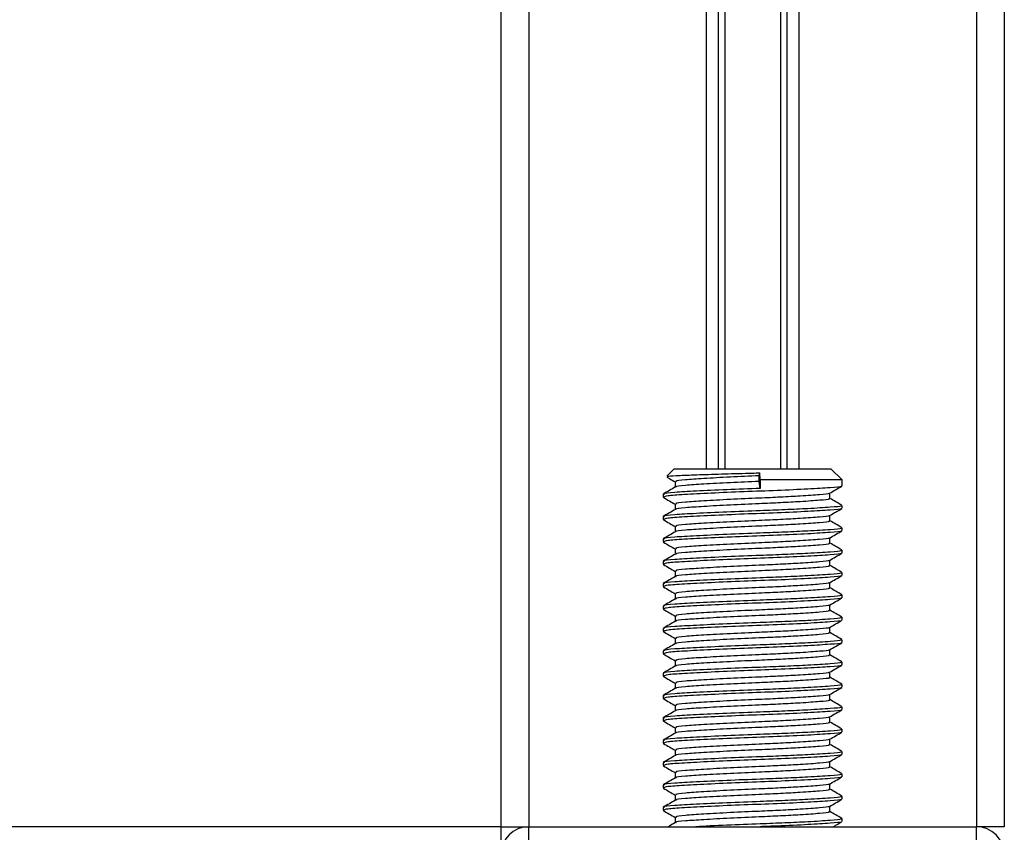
# Model space of a CAD drawing. Header units: millimetres. Extents: x 0 to 420, y 0 to 297.
# Tile 58 of 98: x 205.38 to 209.54, y 201.73 to 205.16. Entities that reach past the tile are written whole.
import ezdxf

# ---------------------------------------------------------------- set-up
doc = ezdxf.new("R2010")
doc.units = ezdxf.units.MM

msp = doc.modelspace()

# ---------------------------------------------------------------- linework, layer by layer
at = {"color": 7, "linetype": 'Continuous', "lineweight": 25}
for p, q in [((207.41202, 231.95711), (207.41202, 201.75502)), ((207.52999, 231.95711), (207.52999, 201.75502)), ((209.41762, 231.95711), (209.41762, 201.75502)), ((209.5356, 231.95711), (209.5356, 201.75502)), ((208.27797, 227.33714), (208.27797, 203.26513)), ((208.32912, 227.33714), (208.32912, 203.26513)), ((208.35621, 227.33714), (208.35621, 203.26513)), ((208.5914, 227.33714), (208.5914, 203.26513)), ((208.61849, 227.33714), (208.61849, 203.26513)), ((208.66965, 227.33714), (208.66965, 203.26513)), ((208.14347, 203.26513), (208.11284, 203.23449)), ((208.14347, 203.26513), (208.80414, 203.26513)), ((208.50211, 203.23563), (208.50395, 203.24785)), ((208.50654, 203.21794), (208.50395, 203.24785)), ((208.85133, 203.21794), (208.80414, 203.26513)), ((208.14737, 203.21065), (208.14737, 203.18773)), ((208.50211, 203.21204), (208.50211, 203.23563)), ((208.50654, 203.18254), (208.50211, 203.21204)), ((208.50654, 203.21794), (208.50654, 203.18254)), ((208.85133, 203.21794), (208.50654, 203.21794)), ((208.85133, 203.19299), (208.85133, 203.21794)), ((208.09628, 203.15762), (208.09628, 203.14578)), ((208.80025, 203.13986), (208.80025, 203.16287)), ((208.09682, 203.14495), (208.1, 203.14443)), ((208.14737, 203.11627), (208.14737, 203.09335)), ((208.85133, 203.09861), (208.85133, 203.1104)), ((208.09628, 203.06324), (208.09628, 203.0514)), ((208.09682, 203.05057), (208.1, 203.05005)), ((208.80025, 203.04548), (208.80025, 203.06849)), ((208.14737, 203.02189), (208.14737, 202.99897)), ((208.85133, 203.00423), (208.85133, 203.01602)), ((208.09628, 202.96886), (208.09628, 202.95701)), ((208.09682, 202.95619), (208.1, 202.95567)), ((208.80025, 202.9511), (208.80025, 202.9741)), ((208.14737, 202.9275), (208.14737, 202.90459)), ((208.85133, 202.90984), (208.85133, 202.92164)), ((208.09628, 202.87448), (208.09628, 202.86263)), ((208.80025, 202.85672), (208.80025, 202.87972)), ((208.09682, 202.86181), (208.1, 202.86129)), ((208.14737, 202.83312), (208.14737, 202.8102)), ((208.85133, 202.81546), (208.85133, 202.82726)), ((208.80025, 202.76234), (208.80025, 202.78534)), ((208.09628, 202.7801), (208.09628, 202.76825)), ((208.09682, 202.76743), (208.1, 202.7669)), ((208.14737, 202.73874), (208.14737, 202.71582)), ((208.85133, 202.72108), (208.85133, 202.73288)), ((208.09628, 202.68571), (208.09628, 202.67387)), ((208.09682, 202.67305), (208.1, 202.67252)), ((208.80025, 202.66795), (208.80025, 202.69096)), ((208.14737, 202.64436), (208.14737, 202.62144)), ((208.85133, 202.6267), (208.85133, 202.6385)), ((208.09628, 202.59133), (208.09628, 202.57949)), ((208.09682, 202.57867), (208.1, 202.57814)), ((208.80025, 202.57357), (208.80025, 202.59658)), ((208.14737, 202.54998), (208.14737, 202.52706)), ((208.85133, 202.53232), (208.85133, 202.54412)), ((208.09628, 202.49695), (208.09628, 202.48511)), ((208.80025, 202.47919), (208.80025, 202.5022)), ((208.09682, 202.48428), (208.1, 202.48376)), ((208.14737, 202.4556), (208.14737, 202.43268)), ((208.85133, 202.43794), (208.85133, 202.44973)), ((208.80025, 202.38481), (208.80025, 202.40781)), ((208.09628, 202.40257), (208.09628, 202.39073)), ((208.09682, 202.3899), (208.1, 202.38938)), ((208.14737, 202.36121), (208.14737, 202.3383)), ((208.85133, 202.34355), (208.85133, 202.35535)), ((208.09628, 202.30819), (208.09628, 202.29634)), ((208.09682, 202.29552), (208.1, 202.295)), ((208.80025, 202.29043), (208.80025, 202.31343)), ((208.14737, 202.26683), (208.14737, 202.24392)), ((208.85133, 202.24917), (208.85133, 202.26097)), ((208.09628, 202.21381), (208.09628, 202.20196)), ((208.09682, 202.20114), (208.1, 202.20062)), ((208.80025, 202.19605), (208.80025, 202.21905)), ((208.14737, 202.17245), (208.14737, 202.14953)), ((208.85133, 202.15479), (208.85133, 202.16659)), ((208.09628, 202.11942), (208.09628, 202.10758)), ((208.80025, 202.10166), (208.80025, 202.12467)), ((208.09682, 202.10676), (208.1, 202.10623)), ((208.14737, 202.07807), (208.14737, 202.05515)), ((208.85133, 202.06041), (208.85133, 202.07221)), ((208.09628, 202.02504), (208.09628, 202.0132)), ((208.09682, 202.01238), (208.1, 202.01185)), ((208.80025, 202.00728), (208.80025, 202.03029)), ((208.14737, 201.98369), (208.14737, 201.96077)), ((208.85133, 201.96603), (208.85133, 201.97783)), ((208.09628, 201.93066), (208.09628, 201.91882)), ((208.09682, 201.91799), (208.1, 201.91747)), ((208.80025, 201.9129), (208.80025, 201.93591)), ((208.14737, 201.88931), (208.14737, 201.86639)), ((208.85133, 201.87165), (208.85133, 201.88344)), ((208.09628, 201.83628), (208.09628, 201.82444)), ((208.80025, 201.81852), (208.80025, 201.84153)), ((208.09682, 201.82361), (208.1, 201.82309)), ((208.14737, 201.79492), (208.14737, 201.77201)), ((208.85133, 201.77727), (208.85133, 201.78906)), ((207.41202, 201.75502), (140.63708, 201.75502)), ((207.41202, 201.75502), (207.41202, 201.6512)), ((207.41202, 201.75502), (207.52999, 201.75502)), ((207.52999, 201.66064), (207.52999, 201.75502)), ((207.52999, 201.75502), (209.41762, 201.75502)), ((209.5356, 201.75502), (209.41762, 201.75502)), ((209.41762, 201.66064), (209.41762, 201.75502))]:
    msp.add_line(p, q, dxfattribs=at)
for centre, start, end in [((207.52999, 201.63704), 90, 180), ((209.41762, 201.63704), 0, 90)]:
    msp.add_arc(centre, 0.11798, start, end, dxfattribs=at)
for points, knots in [([(208.11528, 203.23205), (208.11557, 203.23273), (208.11634, 203.23454), (208.16342, 203.23738), (208.24556, 203.24036), (208.35399, 203.24383), (208.4443, 203.24634), (208.49379, 203.2476), (208.50395, 203.24785)], [0, 0, 0, 0, 0.127965, 0.3355013, 0.5431564, 0.74606, 0.9478924, 1, 1, 1, 1]), ([(208.11255, 203.23022), (208.11616, 203.22814), (208.12776, 203.22142), (208.13937, 203.21469), (208.14737, 203.21006)], [0, 0, 0, 0, 0.3105896, 1, 1, 1, 1]), ([(208.50211, 203.21204), (208.46088, 203.21022), (208.37725, 203.20654), (208.26432, 203.2003), (208.1859, 203.1951), (208.14728, 203.19092), (208.15094, 203.18868), (208.15139, 203.1884)], [0, 0, 0, 0, 0.2397753, 0.4862266, 0.7231599, 0.9662013, 1, 1, 1, 1]), ([(208.50211, 203.23563), (208.46086, 203.23382), (208.37719, 203.23013), (208.26457, 203.2239), (208.18501, 203.2187), (208.14571, 203.21408), (208.15143, 203.21139), (208.15294, 203.21068)], [0, 0, 0, 0, 0.2274733, 0.46128, 0.686057, 0.9166289, 1, 1, 1, 1]), ([(208.14849, 203.18838), (208.13994, 203.18343), (208.12285, 203.17353), (208.10576, 203.16363), (208.09721, 203.15869)], [0, 0, 0, 0, 0.4998987, 1, 1, 1, 1]), ([(208.50654, 203.18254), (208.45883, 203.18073), (208.36208, 203.17704), (208.23182, 203.17081), (208.13984, 203.16561), (208.09442, 203.161), (208.10097, 203.15832), (208.10269, 203.15762)], [0, 0, 0, 0, 0.227753, 0.46184, 0.6868963, 0.9177483, 1, 1, 1, 1]), ([(208.84597, 203.19162), (208.84651, 203.19128), (208.85018, 203.18899), (208.80456, 203.18532), (208.71258, 203.17946), (208.58109, 203.17337), (208.4357, 203.16825), (208.29507, 203.16217), (208.18172, 203.15632), (208.10815, 203.15133), (208.10234, 203.14756), (208.09959, 203.14578)], [0, 0, 0, 0, 0.02094603, 0.1431057, 0.26833207, 0.39481226, 0.5164381, 0.64283453, 0.76819743, 0.89026332, 1, 1, 1, 1]), ([(208.79578, 203.16193), (208.79613, 203.16166), (208.79902, 203.15944), (208.75965, 203.15583), (208.68673, 203.15044), (208.5944, 203.14534), (208.49261, 203.14082), (208.37698, 203.13574), (208.26463, 203.12952), (208.185, 203.12432), (208.14572, 203.1197), (208.15143, 203.11701), (208.15294, 203.1163)], [0, 0, 0, 0, 0.0170089, 0.1395429, 0.2651564, 0.3617182, 0.4550083, 0.5789794, 0.7064021, 0.8289037, 0.9545634, 1, 1, 1, 1]), ([(208.79863, 203.16193), (208.80717, 203.16688), (208.82425, 203.17677), (208.84134, 203.18666), (208.84988, 203.19161)], [0, 0, 0, 0, 0.4999098, 1, 1, 1, 1]), ([(208.09773, 203.14442), (208.10628, 203.13947), (208.12283, 203.12989), (208.13937, 203.12031), (208.14737, 203.11568)], [0, 0, 0, 0, 0.5163558, 1, 1, 1, 1]), ([(208.79444, 203.13987), (208.7959, 203.13908), (208.80099, 203.13632), (208.7607, 203.13222), (208.68651, 203.12685), (208.59445, 203.12174), (208.49258, 203.11723), (208.37705, 203.11215), (208.26438, 203.10592), (208.18589, 203.10072), (208.14728, 203.09654), (208.15094, 203.09429), (208.15139, 203.09402)], [0, 0, 0, 0, 0.0490909, 0.1710963, 0.2961678, 0.392313, 0.4852006, 0.6086368, 0.7355098, 0.8574829, 0.9826005, 1, 1, 1, 1]), ([(208.8504, 203.1115), (208.84186, 203.11644), (208.82514, 203.12612), (208.80842, 203.13581), (208.80025, 203.14054)], [0, 0, 0, 0, 0.5112595, 1, 1, 1, 1]), ([(208.14849, 203.094), (208.13994, 203.08905), (208.12285, 203.07915), (208.10576, 203.06925), (208.09721, 203.0643)], [0, 0, 0, 0, 0.4998987, 1, 1, 1, 1]), ([(208.84459, 203.1104), (208.8463, 203.1096), (208.85223, 203.10683), (208.80561, 203.10273), (208.7198, 203.09735), (208.61333, 203.09225), (208.49553, 203.08773), (208.36183, 203.08265), (208.23188, 203.07643), (208.13982, 203.07123), (208.09442, 203.06662), (208.10097, 203.06394), (208.10269, 203.06324)], [0, 0, 0, 0, 0.0482673, 0.1669875, 0.2886879, 0.3822403, 0.4726264, 0.5927373, 0.7161886, 0.8348774, 0.9566226, 1, 1, 1, 1]), ([(208.84597, 203.09724), (208.84651, 203.0969), (208.85018, 203.09461), (208.80456, 203.09094), (208.71258, 203.08508), (208.58109, 203.07899), (208.4357, 203.07387), (208.29507, 203.06779), (208.18172, 203.06193), (208.10815, 203.05695), (208.10234, 203.05318), (208.09959, 203.0514)], [0, 0, 0, 0, 0.020946, 0.1431057, 0.2683321, 0.3948123, 0.5164381, 0.6428345, 0.7681974, 0.8902633, 1, 1, 1, 1]), ([(208.79863, 203.06755), (208.80717, 203.0725), (208.82425, 203.08239), (208.84134, 203.09228), (208.84988, 203.09723)], [0, 0, 0, 0, 0.4999098, 1, 1, 1, 1]), ([(208.09773, 203.05004), (208.10628, 203.04509), (208.12283, 203.03551), (208.13937, 203.02593), (208.14737, 203.02129)], [0, 0, 0, 0, 0.5163558, 1, 1, 1, 1]), ([(208.79444, 203.04549), (208.7959, 203.0447), (208.80099, 203.04194), (208.7607, 203.03784), (208.68651, 203.03247), (208.59445, 203.02736), (208.49258, 203.02285), (208.37705, 203.01776), (208.26438, 203.01154), (208.18589, 203.00634), (208.14728, 203.00216), (208.15094, 202.99991), (208.15139, 202.99964)], [0, 0, 0, 0, 0.0490909, 0.1710963, 0.2961678, 0.392313, 0.4852006, 0.6086368, 0.7355098, 0.8574829, 0.9826005, 1, 1, 1, 1]), ([(208.79578, 203.06755), (208.79613, 203.06728), (208.79902, 203.06506), (208.75965, 203.06145), (208.68673, 203.05606), (208.5944, 203.05095), (208.49261, 203.04644), (208.37698, 203.04136), (208.26463, 203.03514), (208.185, 203.02994), (208.14572, 203.02532), (208.15143, 203.02263), (208.15294, 203.02192)], [0, 0, 0, 0, 0.0170089, 0.1395429, 0.2651564, 0.3617182, 0.4550083, 0.5789794, 0.7064021, 0.8289037, 0.9545634, 1, 1, 1, 1]), ([(208.8504, 203.01711), (208.84186, 203.02206), (208.82514, 203.03174), (208.80842, 203.04143), (208.80025, 203.04616)], [0, 0, 0, 0, 0.5112595, 1, 1, 1, 1]), ([(208.14849, 202.99962), (208.13994, 202.99467), (208.12285, 202.98477), (208.10576, 202.97487), (208.09721, 202.96992)], [0, 0, 0, 0, 0.4998987, 1, 1, 1, 1]), ([(208.84459, 203.01602), (208.8463, 203.01522), (208.85223, 203.01245), (208.80561, 203.00835), (208.7198, 203.00297), (208.61333, 202.99786), (208.49553, 202.99335), (208.36183, 202.98827), (208.23188, 202.98205), (208.13982, 202.97685), (208.09442, 202.97224), (208.10097, 202.96956), (208.10269, 202.96886)], [0, 0, 0, 0, 0.0482673, 0.1669875, 0.2886879, 0.3822403, 0.4726264, 0.5927373, 0.7161886, 0.8348774, 0.9566226, 1, 1, 1, 1]), ([(208.84597, 203.00286), (208.84651, 203.00252), (208.85018, 203.00023), (208.80456, 202.99656), (208.71258, 202.9907), (208.58109, 202.98461), (208.4357, 202.97949), (208.29507, 202.97341), (208.18172, 202.96755), (208.10815, 202.96257), (208.10234, 202.9588), (208.09959, 202.95701)], [0, 0, 0, 0, 0.020946, 0.1431057, 0.2683321, 0.3948123, 0.5164381, 0.6428345, 0.7681974, 0.8902633, 1, 1, 1, 1]), ([(208.79863, 202.97317), (208.80717, 202.97812), (208.82425, 202.98801), (208.84134, 202.9979), (208.84988, 203.00285)], [0, 0, 0, 0, 0.4999098, 1, 1, 1, 1]), ([(208.09773, 202.95565), (208.10628, 202.95071), (208.12283, 202.94113), (208.13937, 202.93155), (208.14737, 202.92691)], [0, 0, 0, 0, 0.5163558, 1, 1, 1, 1]), ([(208.79444, 202.95111), (208.7959, 202.95032), (208.80099, 202.94756), (208.7607, 202.94346), (208.68651, 202.93809), (208.59445, 202.93298), (208.49258, 202.92847), (208.37705, 202.92338), (208.26438, 202.91716), (208.18589, 202.91196), (208.14728, 202.90778), (208.15094, 202.90553), (208.15139, 202.90526)], [0, 0, 0, 0, 0.0490909, 0.1710963, 0.2961678, 0.392313, 0.4852006, 0.6086368, 0.7355098, 0.8574829, 0.9826005, 1, 1, 1, 1]), ([(208.79578, 202.97317), (208.79613, 202.9729), (208.79902, 202.97067), (208.75965, 202.96707), (208.68673, 202.96168), (208.5944, 202.95657), (208.49261, 202.95206), (208.37698, 202.94698), (208.26463, 202.94075), (208.185, 202.93555), (208.14572, 202.93093), (208.15143, 202.92825), (208.15294, 202.92753)], [0, 0, 0, 0, 0.0170089, 0.1395429, 0.2651564, 0.3617182, 0.4550083, 0.5789794, 0.7064021, 0.8289037, 0.9545634, 1, 1, 1, 1]), ([(208.8504, 202.92273), (208.84186, 202.92768), (208.82514, 202.93736), (208.80842, 202.94704), (208.80025, 202.95178)], [0, 0, 0, 0, 0.5112595, 1, 1, 1, 1]), ([(208.14849, 202.90523), (208.13994, 202.90028), (208.12285, 202.89038), (208.10576, 202.88049), (208.09721, 202.87554)], [0, 0, 0, 0, 0.4998987, 1, 1, 1, 1]), ([(208.84459, 202.92164), (208.8463, 202.92084), (208.85223, 202.91807), (208.80561, 202.91396), (208.7198, 202.90859), (208.61333, 202.90348), (208.49553, 202.89897), (208.36183, 202.89389), (208.23188, 202.88767), (208.13982, 202.88247), (208.09442, 202.87786), (208.10097, 202.87518), (208.10269, 202.87448)], [0, 0, 0, 0, 0.0482673, 0.1669875, 0.2886879, 0.3822403, 0.4726264, 0.5927373, 0.7161886, 0.8348774, 0.9566226, 1, 1, 1, 1]), ([(208.84597, 202.90847), (208.84651, 202.90814), (208.85018, 202.90585), (208.80456, 202.90218), (208.71258, 202.89632), (208.58109, 202.89023), (208.4357, 202.88511), (208.29507, 202.87903), (208.18172, 202.87317), (208.10815, 202.86818), (208.10234, 202.86442), (208.09959, 202.86263)], [0, 0, 0, 0, 0.02094603, 0.1431057, 0.26833207, 0.39481226, 0.5164381, 0.64283453, 0.76819743, 0.89026332, 1, 1, 1, 1]), ([(208.79863, 202.87879), (208.80717, 202.88373), (208.82425, 202.89363), (208.84134, 202.90352), (208.84988, 202.90846)], [0, 0, 0, 0, 0.4999098, 1, 1, 1, 1]), ([(208.79578, 202.87879), (208.79613, 202.87852), (208.79902, 202.87629), (208.75965, 202.87269), (208.68673, 202.8673), (208.5944, 202.86219), (208.49261, 202.85768), (208.37698, 202.8526), (208.26463, 202.84637), (208.185, 202.84117), (208.14572, 202.83655), (208.15143, 202.83387), (208.15294, 202.83315)], [0, 0, 0, 0, 0.0170089, 0.1395429, 0.2651564, 0.3617182, 0.4550083, 0.5789794, 0.7064021, 0.8289037, 0.9545634, 1, 1, 1, 1]), ([(208.09773, 202.86127), (208.10628, 202.85633), (208.12283, 202.84675), (208.13937, 202.83717), (208.14737, 202.83253)], [0, 0, 0, 0, 0.5163558, 1, 1, 1, 1]), ([(208.84459, 202.82726), (208.8463, 202.82646), (208.85223, 202.82369), (208.80561, 202.81958), (208.7198, 202.81421), (208.61333, 202.8091), (208.49553, 202.80459), (208.36183, 202.79951), (208.23188, 202.79328), (208.13982, 202.78808), (208.09442, 202.78347), (208.10097, 202.7808), (208.10269, 202.7801)], [0, 0, 0, 0, 0.0482673, 0.1669875, 0.2886879, 0.3822403, 0.4726264, 0.5927373, 0.7161886, 0.8348774, 0.9566226, 1, 1, 1, 1]), ([(208.79444, 202.85673), (208.7959, 202.85594), (208.80099, 202.85318), (208.7607, 202.84908), (208.68651, 202.8437), (208.59445, 202.8386), (208.49258, 202.83408), (208.37705, 202.829), (208.26438, 202.82278), (208.18589, 202.81758), (208.14728, 202.8134), (208.15094, 202.81115), (208.15139, 202.81088)], [0, 0, 0, 0, 0.0490909, 0.1710963, 0.2961678, 0.392313, 0.4852006, 0.6086368, 0.7355098, 0.8574829, 0.9826005, 1, 1, 1, 1]), ([(208.8504, 202.82835), (208.84186, 202.8333), (208.82514, 202.84298), (208.80842, 202.85266), (208.80025, 202.8574)], [0, 0, 0, 0, 0.5112595, 1, 1, 1, 1]), ([(208.14849, 202.81085), (208.13994, 202.8059), (208.12285, 202.796), (208.10576, 202.78611), (208.09721, 202.78116)], [0, 0, 0, 0, 0.4998987, 1, 1, 1, 1]), ([(208.84597, 202.81409), (208.84651, 202.81376), (208.85018, 202.81147), (208.80456, 202.8078), (208.71258, 202.80194), (208.58109, 202.79584), (208.4357, 202.79073), (208.29507, 202.78464), (208.18172, 202.77879), (208.10815, 202.7738), (208.10234, 202.77004), (208.09959, 202.76825)], [0, 0, 0, 0, 0.02094603, 0.1431057, 0.26833207, 0.39481226, 0.5164381, 0.64283453, 0.76819743, 0.89026332, 1, 1, 1, 1]), ([(208.79578, 202.78441), (208.79613, 202.78414), (208.79902, 202.78191), (208.75965, 202.77831), (208.68673, 202.77291), (208.5944, 202.76781), (208.49261, 202.7633), (208.37698, 202.75822), (208.26463, 202.75199), (208.185, 202.74679), (208.14572, 202.74217), (208.15143, 202.73949), (208.15294, 202.73877)], [0, 0, 0, 0, 0.0170089, 0.1395429, 0.2651564, 0.3617182, 0.4550083, 0.5789794, 0.7064021, 0.8289037, 0.9545634, 1, 1, 1, 1]), ([(208.79863, 202.78441), (208.80717, 202.78935), (208.82425, 202.79925), (208.84134, 202.80914), (208.84988, 202.81408)], [0, 0, 0, 0, 0.4999098, 1, 1, 1, 1]), ([(208.09773, 202.76689), (208.10628, 202.76195), (208.12283, 202.75237), (208.13937, 202.74278), (208.14737, 202.73815)], [0, 0, 0, 0, 0.5163558, 1, 1, 1, 1]), ([(208.79444, 202.76235), (208.7959, 202.76156), (208.80099, 202.75879), (208.7607, 202.7547), (208.68651, 202.74932), (208.59445, 202.74421), (208.49258, 202.7397), (208.37705, 202.73462), (208.26438, 202.7284), (208.18589, 202.7232), (208.14728, 202.71902), (208.15094, 202.71677), (208.15139, 202.71649)], [0, 0, 0, 0, 0.0490909, 0.1710963, 0.2961678, 0.392313, 0.4852006, 0.6086368, 0.7355098, 0.8574829, 0.9826005, 1, 1, 1, 1]), ([(208.8504, 202.73397), (208.84186, 202.73892), (208.82514, 202.7486), (208.80842, 202.75828), (208.80025, 202.76301)], [0, 0, 0, 0, 0.5112595, 1, 1, 1, 1]), ([(208.14849, 202.71647), (208.13994, 202.71152), (208.12285, 202.70162), (208.10576, 202.69173), (208.09721, 202.68678)], [0, 0, 0, 0, 0.4998987, 1, 1, 1, 1]), ([(208.84459, 202.73288), (208.8463, 202.73208), (208.85223, 202.72931), (208.80561, 202.7252), (208.7198, 202.71983), (208.61333, 202.71472), (208.49553, 202.71021), (208.36183, 202.70513), (208.23188, 202.6989), (208.13982, 202.6937), (208.09442, 202.68909), (208.10097, 202.68642), (208.10269, 202.68571)], [0, 0, 0, 0, 0.04826734, 0.16698745, 0.28868792, 0.3822403, 0.47262643, 0.59273734, 0.71618864, 0.8348774, 0.95662262, 1, 1, 1, 1]), ([(208.84597, 202.71971), (208.84651, 202.71938), (208.85018, 202.71708), (208.80456, 202.71342), (208.71258, 202.70755), (208.58109, 202.70146), (208.4357, 202.69635), (208.29507, 202.69026), (208.18172, 202.68441), (208.10815, 202.67942), (208.10234, 202.67565), (208.09959, 202.67387)], [0, 0, 0, 0, 0.020946, 0.1431057, 0.2683321, 0.3948123, 0.5164381, 0.6428345, 0.7681974, 0.8902633, 1, 1, 1, 1]), ([(208.79863, 202.69002), (208.80717, 202.69497), (208.82425, 202.70487), (208.84134, 202.71476), (208.84988, 202.7197)], [0, 0, 0, 0, 0.4999098, 1, 1, 1, 1]), ([(208.09773, 202.67251), (208.10628, 202.66756), (208.12283, 202.65799), (208.13937, 202.6484), (208.14737, 202.64377)], [0, 0, 0, 0, 0.5163558, 1, 1, 1, 1]), ([(208.79444, 202.66797), (208.7959, 202.66717), (208.80099, 202.66441), (208.7607, 202.66031), (208.68651, 202.65494), (208.59445, 202.64983), (208.49258, 202.64532), (208.37705, 202.64024), (208.26438, 202.63401), (208.18589, 202.62882), (208.14728, 202.62463), (208.15094, 202.62239), (208.15139, 202.62211)], [0, 0, 0, 0, 0.0490909, 0.1710963, 0.2961678, 0.392313, 0.4852006, 0.6086368, 0.7355098, 0.8574829, 0.9826005, 1, 1, 1, 1]), ([(208.79578, 202.69003), (208.79613, 202.68976), (208.79902, 202.68753), (208.75965, 202.68392), (208.68673, 202.67853), (208.5944, 202.67343), (208.49261, 202.66892), (208.37698, 202.66383), (208.26463, 202.65761), (208.185, 202.65241), (208.14572, 202.64779), (208.15143, 202.6451), (208.15294, 202.64439)], [0, 0, 0, 0, 0.0170089, 0.1395429, 0.2651564, 0.3617182, 0.4550083, 0.5789794, 0.7064021, 0.8289037, 0.9545634, 1, 1, 1, 1]), ([(208.8504, 202.63959), (208.84186, 202.64454), (208.82514, 202.65421), (208.80842, 202.6639), (208.80025, 202.66863)], [0, 0, 0, 0, 0.5112595, 1, 1, 1, 1]), ([(208.14849, 202.62209), (208.13994, 202.61714), (208.12285, 202.60724), (208.10576, 202.59735), (208.09721, 202.5924)], [0, 0, 0, 0, 0.4998987, 1, 1, 1, 1]), ([(208.84459, 202.6385), (208.8463, 202.6377), (208.85223, 202.63493), (208.80561, 202.63082), (208.7198, 202.62545), (208.61333, 202.62034), (208.49553, 202.61583), (208.36183, 202.61074), (208.23188, 202.60452), (208.13982, 202.59932), (208.09442, 202.59471), (208.10097, 202.59203), (208.10269, 202.59133)], [0, 0, 0, 0, 0.0482673, 0.1669875, 0.2886879, 0.3822403, 0.4726264, 0.5927373, 0.7161886, 0.8348774, 0.9566226, 1, 1, 1, 1]), ([(208.84597, 202.62533), (208.84651, 202.62499), (208.85018, 202.6227), (208.80456, 202.61903), (208.71258, 202.61317), (208.58109, 202.60708), (208.4357, 202.60196), (208.29507, 202.59588), (208.18172, 202.59003), (208.10815, 202.58504), (208.10234, 202.58127), (208.09959, 202.57949)], [0, 0, 0, 0, 0.02094603, 0.1431057, 0.26833207, 0.39481226, 0.5164381, 0.64283453, 0.76819743, 0.89026332, 1, 1, 1, 1]), ([(208.79863, 202.59564), (208.80717, 202.60059), (208.82425, 202.61048), (208.84134, 202.62037), (208.84988, 202.62532)], [0, 0, 0, 0, 0.4999098, 1, 1, 1, 1]), ([(208.09773, 202.57813), (208.10628, 202.57318), (208.12283, 202.5636), (208.13937, 202.55402), (208.14737, 202.54939)], [0, 0, 0, 0, 0.5163558, 1, 1, 1, 1]), ([(208.79444, 202.57359), (208.7959, 202.57279), (208.80099, 202.57003), (208.7607, 202.56593), (208.68651, 202.56056), (208.59445, 202.55545), (208.49258, 202.55094), (208.37705, 202.54586), (208.26438, 202.53963), (208.18589, 202.53443), (208.14728, 202.53025), (208.15094, 202.52801), (208.15139, 202.52773)], [0, 0, 0, 0, 0.0490909, 0.1710963, 0.2961678, 0.392313, 0.4852006, 0.6086368, 0.7355098, 0.8574829, 0.9826005, 1, 1, 1, 1]), ([(208.79578, 202.59564), (208.79613, 202.59537), (208.79902, 202.59315), (208.75965, 202.58954), (208.68673, 202.58415), (208.5944, 202.57905), (208.49261, 202.57453), (208.37698, 202.56945), (208.26463, 202.56323), (208.185, 202.55803), (208.14572, 202.55341), (208.15143, 202.55072), (208.15294, 202.55001)], [0, 0, 0, 0, 0.0170089, 0.1395429, 0.2651564, 0.3617182, 0.4550083, 0.5789794, 0.7064021, 0.8289037, 0.9545634, 1, 1, 1, 1]), ([(208.8504, 202.54521), (208.84186, 202.55015), (208.82514, 202.55983), (208.80842, 202.56952), (208.80025, 202.57425)], [0, 0, 0, 0, 0.5112595, 1, 1, 1, 1]), ([(208.84459, 202.54412), (208.8463, 202.54331), (208.85223, 202.54054), (208.80561, 202.53644), (208.7198, 202.53107), (208.61333, 202.52596), (208.49553, 202.52145), (208.36183, 202.51636), (208.23188, 202.51014), (208.13982, 202.50494), (208.09442, 202.50033), (208.10097, 202.49765), (208.10269, 202.49695)], [0, 0, 0, 0, 0.0482673, 0.1669875, 0.2886879, 0.3822403, 0.4726264, 0.5927373, 0.7161886, 0.8348774, 0.9566226, 1, 1, 1, 1]), ([(208.14849, 202.52771), (208.13994, 202.52276), (208.12285, 202.51286), (208.10576, 202.50296), (208.09721, 202.49802)], [0, 0, 0, 0, 0.4998987, 1, 1, 1, 1]), ([(208.84597, 202.53095), (208.84651, 202.53061), (208.85018, 202.52832), (208.80456, 202.52465), (208.71258, 202.51879), (208.58109, 202.5127), (208.4357, 202.50758), (208.29507, 202.5015), (208.18172, 202.49564), (208.10815, 202.49066), (208.10234, 202.48689), (208.09959, 202.48511)], [0, 0, 0, 0, 0.02094603, 0.1431057, 0.26833207, 0.39481226, 0.5164381, 0.64283453, 0.76819743, 0.89026332, 1, 1, 1, 1]), ([(208.79578, 202.50126), (208.79613, 202.50099), (208.79902, 202.49877), (208.75965, 202.49516), (208.68673, 202.48977), (208.5944, 202.48467), (208.49261, 202.48015), (208.37698, 202.47507), (208.26463, 202.46885), (208.185, 202.46365), (208.14572, 202.45903), (208.15143, 202.45634), (208.15294, 202.45563)], [0, 0, 0, 0, 0.01700891, 0.13954292, 0.26515642, 0.36171819, 0.45500832, 0.57897936, 0.70640208, 0.8289037, 0.95456345, 1, 1, 1, 1]), ([(208.79863, 202.50126), (208.80717, 202.50621), (208.82425, 202.5161), (208.84134, 202.52599), (208.84988, 202.53094)], [0, 0, 0, 0, 0.4999098, 1, 1, 1, 1]), ([(208.09773, 202.48375), (208.10628, 202.4788), (208.12283, 202.46922), (208.13937, 202.45964), (208.14737, 202.45501)], [0, 0, 0, 0, 0.5163558, 1, 1, 1, 1]), ([(208.84459, 202.44973), (208.8463, 202.44893), (208.85223, 202.44616), (208.80561, 202.44206), (208.7198, 202.43668), (208.61333, 202.43157), (208.49553, 202.42706), (208.36183, 202.42198), (208.23188, 202.41576), (208.13982, 202.41056), (208.09442, 202.40595), (208.10097, 202.40327), (208.10269, 202.40257)], [0, 0, 0, 0, 0.0482673, 0.1669875, 0.2886879, 0.3822403, 0.4726264, 0.5927373, 0.7161886, 0.8348774, 0.9566226, 1, 1, 1, 1]), ([(208.79444, 202.4792), (208.7959, 202.47841), (208.80099, 202.47565), (208.7607, 202.47155), (208.68651, 202.46618), (208.59445, 202.46107), (208.49258, 202.45656), (208.37705, 202.45148), (208.26438, 202.44525), (208.18589, 202.44005), (208.14728, 202.43587), (208.15094, 202.43362), (208.15139, 202.43335)], [0, 0, 0, 0, 0.04909091, 0.17109626, 0.29616782, 0.39231299, 0.48520062, 0.60863681, 0.73550977, 0.85748287, 0.98260048, 1, 1, 1, 1]), ([(208.8504, 202.45082), (208.84186, 202.45577), (208.82514, 202.46545), (208.80842, 202.47514), (208.80025, 202.47987)], [0, 0, 0, 0, 0.5112595, 1, 1, 1, 1]), ([(208.14849, 202.43333), (208.13994, 202.42838), (208.12285, 202.41848), (208.10576, 202.40858), (208.09721, 202.40363)], [0, 0, 0, 0, 0.4998987, 1, 1, 1, 1]), ([(208.84597, 202.43657), (208.84651, 202.43623), (208.85018, 202.43394), (208.80456, 202.43027), (208.71258, 202.42441), (208.58109, 202.41832), (208.4357, 202.4132), (208.29507, 202.40712), (208.18172, 202.40126), (208.10815, 202.39628), (208.10234, 202.39251), (208.09959, 202.39073)], [0, 0, 0, 0, 0.020946, 0.1431057, 0.2683321, 0.3948123, 0.5164381, 0.6428345, 0.7681974, 0.8902633, 1, 1, 1, 1]), ([(208.79578, 202.40688), (208.79613, 202.40661), (208.79902, 202.40439), (208.75965, 202.40078), (208.68673, 202.39539), (208.5944, 202.39028), (208.49261, 202.38577), (208.37698, 202.38069), (208.26463, 202.37447), (208.185, 202.36927), (208.14572, 202.36465), (208.15143, 202.36196), (208.15294, 202.36125)], [0, 0, 0, 0, 0.0170089, 0.1395429, 0.2651564, 0.3617182, 0.4550083, 0.5789794, 0.7064021, 0.8289037, 0.9545634, 1, 1, 1, 1]), ([(208.79863, 202.40688), (208.80717, 202.41183), (208.82425, 202.42172), (208.84134, 202.43161), (208.84988, 202.43656)], [0, 0, 0, 0, 0.4999098, 1, 1, 1, 1]), ([(208.09773, 202.38937), (208.10628, 202.38442), (208.12283, 202.37484), (208.13937, 202.36526), (208.14737, 202.36062)], [0, 0, 0, 0, 0.5163558, 1, 1, 1, 1]), ([(208.79444, 202.38482), (208.7959, 202.38403), (208.80099, 202.38127), (208.7607, 202.37717), (208.68651, 202.3718), (208.59445, 202.36669), (208.49258, 202.36218), (208.37705, 202.35709), (208.26438, 202.35087), (208.18589, 202.34567), (208.14728, 202.34149), (208.15094, 202.33924), (208.15139, 202.33897)], [0, 0, 0, 0, 0.0490909, 0.1710963, 0.2961678, 0.392313, 0.4852006, 0.6086368, 0.7355098, 0.8574829, 0.9826005, 1, 1, 1, 1]), ([(208.8504, 202.35644), (208.84186, 202.36139), (208.82514, 202.37107), (208.80842, 202.38075), (208.80025, 202.38549)], [0, 0, 0, 0, 0.51125952, 1, 1, 1, 1]), ([(208.14849, 202.33894), (208.13994, 202.334), (208.12285, 202.3241), (208.10576, 202.3142), (208.09721, 202.30925)], [0, 0, 0, 0, 0.4998987, 1, 1, 1, 1]), ([(208.84459, 202.35535), (208.8463, 202.35455), (208.85223, 202.35178), (208.80561, 202.34768), (208.7198, 202.3423), (208.61333, 202.33719), (208.49553, 202.33268), (208.36183, 202.3276), (208.23188, 202.32138), (208.13982, 202.31618), (208.09442, 202.31157), (208.10097, 202.30889), (208.10269, 202.30819)], [0, 0, 0, 0, 0.0482673, 0.1669875, 0.2886879, 0.3822403, 0.4726264, 0.5927373, 0.7161886, 0.8348774, 0.9566226, 1, 1, 1, 1]), ([(208.84597, 202.34218), (208.84651, 202.34185), (208.85018, 202.33956), (208.80456, 202.33589), (208.71258, 202.33003), (208.58109, 202.32394), (208.4357, 202.31882), (208.29507, 202.31274), (208.18172, 202.30688), (208.10815, 202.3019), (208.10234, 202.29813), (208.09959, 202.29634)], [0, 0, 0, 0, 0.02094603, 0.1431057, 0.26833207, 0.39481226, 0.5164381, 0.64283453, 0.76819743, 0.89026332, 1, 1, 1, 1]), ([(208.79863, 202.3125), (208.80717, 202.31744), (208.82425, 202.32734), (208.84134, 202.33723), (208.84988, 202.34217)], [0, 0, 0, 0, 0.4999098, 1, 1, 1, 1]), ([(208.09773, 202.29498), (208.10628, 202.29004), (208.12283, 202.28046), (208.13937, 202.27088), (208.14737, 202.26624)], [0, 0, 0, 0, 0.5163558, 1, 1, 1, 1]), ([(208.79444, 202.29044), (208.7959, 202.28965), (208.80099, 202.28689), (208.7607, 202.28279), (208.68651, 202.27741), (208.59445, 202.27231), (208.49258, 202.26779), (208.37705, 202.26271), (208.26438, 202.25649), (208.18589, 202.25129), (208.14728, 202.24711), (208.15094, 202.24486), (208.15139, 202.24459)], [0, 0, 0, 0, 0.0490909, 0.1710963, 0.2961678, 0.392313, 0.4852006, 0.6086368, 0.7355098, 0.8574829, 0.9826005, 1, 1, 1, 1]), ([(208.79578, 202.3125), (208.79613, 202.31223), (208.79902, 202.31), (208.75965, 202.3064), (208.68673, 202.30101), (208.5944, 202.2959), (208.49261, 202.29139), (208.37698, 202.28631), (208.26463, 202.28008), (208.185, 202.27488), (208.14572, 202.27026), (208.15143, 202.26758), (208.15294, 202.26686)], [0, 0, 0, 0, 0.0170089, 0.1395429, 0.2651564, 0.3617182, 0.4550083, 0.5789794, 0.7064021, 0.8289037, 0.9545634, 1, 1, 1, 1]), ([(208.8504, 202.26206), (208.84186, 202.26701), (208.82514, 202.27669), (208.80842, 202.28637), (208.80025, 202.29111)], [0, 0, 0, 0, 0.5112595, 1, 1, 1, 1]), ([(208.14849, 202.24456), (208.13994, 202.23961), (208.12285, 202.22971), (208.10576, 202.21982), (208.09721, 202.21487)], [0, 0, 0, 0, 0.4998987, 1, 1, 1, 1]), ([(208.84459, 202.26097), (208.8463, 202.26017), (208.85223, 202.2574), (208.80561, 202.25329), (208.7198, 202.24792), (208.61333, 202.24281), (208.49553, 202.2383), (208.36183, 202.23322), (208.23188, 202.22699), (208.13982, 202.22179), (208.09442, 202.21718), (208.10097, 202.21451), (208.10269, 202.21381)], [0, 0, 0, 0, 0.0482673, 0.1669875, 0.2886879, 0.3822403, 0.4726264, 0.5927373, 0.7161886, 0.8348774, 0.9566226, 1, 1, 1, 1]), ([(208.84597, 202.2478), (208.84651, 202.24747), (208.85018, 202.24518), (208.80456, 202.24151), (208.71258, 202.23565), (208.58109, 202.22955), (208.4357, 202.22444), (208.29507, 202.21836), (208.18172, 202.2125), (208.10815, 202.20751), (208.10234, 202.20375), (208.09959, 202.20196)], [0, 0, 0, 0, 0.020946, 0.1431057, 0.2683321, 0.3948123, 0.5164381, 0.6428345, 0.7681974, 0.8902633, 1, 1, 1, 1]), ([(208.79863, 202.21812), (208.80717, 202.22306), (208.82425, 202.23296), (208.84134, 202.24285), (208.84988, 202.24779)], [0, 0, 0, 0, 0.4999098, 1, 1, 1, 1]), ([(208.09773, 202.2006), (208.10628, 202.19566), (208.12283, 202.18608), (208.13937, 202.1765), (208.14737, 202.17186)], [0, 0, 0, 0, 0.5163558, 1, 1, 1, 1]), ([(208.79578, 202.21812), (208.79613, 202.21785), (208.79902, 202.21562), (208.75965, 202.21202), (208.68673, 202.20663), (208.5944, 202.20152), (208.49261, 202.19701), (208.37698, 202.19193), (208.26463, 202.1857), (208.185, 202.1805), (208.14572, 202.17588), (208.15143, 202.1732), (208.15294, 202.17248)], [0, 0, 0, 0, 0.0170089, 0.1395429, 0.2651564, 0.3617182, 0.4550083, 0.5789794, 0.7064021, 0.8289037, 0.9545634, 1, 1, 1, 1]), ([(208.84459, 202.16659), (208.8463, 202.16579), (208.85223, 202.16302), (208.80561, 202.15891), (208.7198, 202.15354), (208.61333, 202.14843), (208.49553, 202.14392), (208.36183, 202.13884), (208.23188, 202.13261), (208.13982, 202.12741), (208.09442, 202.1228), (208.10097, 202.12013), (208.10269, 202.11942)], [0, 0, 0, 0, 0.0482673, 0.1669875, 0.2886879, 0.3822403, 0.4726264, 0.5927373, 0.7161886, 0.8348774, 0.9566226, 1, 1, 1, 1]), ([(208.79444, 202.19606), (208.7959, 202.19527), (208.80099, 202.19251), (208.7607, 202.18841), (208.68651, 202.18303), (208.59445, 202.17792), (208.49258, 202.17341), (208.37705, 202.16833), (208.26438, 202.16211), (208.18589, 202.15691), (208.14728, 202.15273), (208.15094, 202.15048), (208.15139, 202.1502)], [0, 0, 0, 0, 0.0490909, 0.1710963, 0.2961678, 0.392313, 0.4852006, 0.6086368, 0.7355098, 0.8574829, 0.9826005, 1, 1, 1, 1]), ([(208.8504, 202.16768), (208.84186, 202.17263), (208.82514, 202.18231), (208.80842, 202.19199), (208.80025, 202.19672)], [0, 0, 0, 0, 0.5112595, 1, 1, 1, 1]), ([(208.14849, 202.15018), (208.13994, 202.14523), (208.12285, 202.13533), (208.10576, 202.12544), (208.09721, 202.12049)], [0, 0, 0, 0, 0.4998987, 1, 1, 1, 1]), ([(208.84597, 202.15342), (208.84651, 202.15309), (208.85018, 202.15079), (208.80456, 202.14713), (208.71258, 202.14127), (208.58109, 202.13517), (208.4357, 202.13006), (208.29507, 202.12397), (208.18172, 202.11812), (208.10815, 202.11313), (208.10234, 202.10936), (208.09959, 202.10758)], [0, 0, 0, 0, 0.02094603, 0.1431057, 0.26833207, 0.39481226, 0.5164381, 0.64283453, 0.76819743, 0.89026332, 1, 1, 1, 1]), ([(208.79578, 202.12374), (208.79613, 202.12347), (208.79902, 202.12124), (208.75965, 202.11763), (208.68673, 202.11224), (208.5944, 202.10714), (208.49261, 202.10263), (208.37698, 202.09754), (208.26463, 202.09132), (208.185, 202.08612), (208.14572, 202.0815), (208.15143, 202.07881), (208.15294, 202.0781)], [0, 0, 0, 0, 0.0170089, 0.1395429, 0.2651564, 0.3617182, 0.4550083, 0.5789794, 0.7064021, 0.8289037, 0.9545634, 1, 1, 1, 1]), ([(208.79863, 202.12373), (208.80717, 202.12868), (208.82425, 202.13858), (208.84134, 202.14847), (208.84988, 202.15341)], [0, 0, 0, 0, 0.4999098, 1, 1, 1, 1]), ([(208.09773, 202.10622), (208.10628, 202.10128), (208.12283, 202.0917), (208.13937, 202.08211), (208.14737, 202.07748)], [0, 0, 0, 0, 0.5163558, 1, 1, 1, 1]), ([(208.79444, 202.10168), (208.7959, 202.10089), (208.80099, 202.09812), (208.7607, 202.09402), (208.68651, 202.08865), (208.59445, 202.08354), (208.49258, 202.07903), (208.37705, 202.07395), (208.26438, 202.06773), (208.18589, 202.06253), (208.14728, 202.05835), (208.15094, 202.0561), (208.15139, 202.05582)], [0, 0, 0, 0, 0.0490909, 0.1710963, 0.2961678, 0.392313, 0.4852006, 0.6086368, 0.7355098, 0.8574829, 0.9826005, 1, 1, 1, 1]), ([(208.8504, 202.0733), (208.84186, 202.07825), (208.82514, 202.08793), (208.80842, 202.09761), (208.80025, 202.10234)], [0, 0, 0, 0, 0.5112595, 1, 1, 1, 1]), ([(208.14849, 202.0558), (208.13994, 202.05085), (208.12285, 202.04095), (208.10576, 202.03106), (208.09721, 202.02611)], [0, 0, 0, 0, 0.4998987, 1, 1, 1, 1]), ([(208.84459, 202.07221), (208.8463, 202.07141), (208.85223, 202.06864), (208.80561, 202.06453), (208.7198, 202.05916), (208.61333, 202.05405), (208.49553, 202.04954), (208.36183, 202.04446), (208.23188, 202.03823), (208.13982, 202.03303), (208.09442, 202.02842), (208.10097, 202.02575), (208.10269, 202.02504)], [0, 0, 0, 0, 0.0482673, 0.1669875, 0.2886879, 0.3822403, 0.4726264, 0.5927373, 0.7161886, 0.8348774, 0.9566226, 1, 1, 1, 1]), ([(208.84597, 202.05904), (208.84651, 202.0587), (208.85018, 202.05641), (208.80456, 202.05275), (208.71258, 202.04688), (208.58109, 202.04079), (208.4357, 202.03567), (208.29507, 202.02959), (208.18172, 202.02374), (208.10815, 202.01875), (208.10234, 202.01498), (208.09959, 202.0132)], [0, 0, 0, 0, 0.020946, 0.1431057, 0.2683321, 0.3948123, 0.5164381, 0.6428345, 0.7681974, 0.8902633, 1, 1, 1, 1]), ([(208.79863, 202.02935), (208.80717, 202.0343), (208.82425, 202.04419), (208.84134, 202.05408), (208.84988, 202.05903)], [0, 0, 0, 0, 0.4999098, 1, 1, 1, 1]), ([(208.09773, 202.01184), (208.10628, 202.00689), (208.12283, 201.99732), (208.13937, 201.98773), (208.14737, 201.9831)], [0, 0, 0, 0, 0.5163558, 1, 1, 1, 1]), ([(208.79444, 202.0073), (208.7959, 202.0065), (208.80099, 202.00374), (208.7607, 201.99964), (208.68651, 201.99427), (208.59445, 201.98916), (208.49258, 201.98465), (208.37705, 201.97957), (208.26438, 201.97334), (208.18589, 201.96814), (208.14728, 201.96396), (208.15094, 201.96172), (208.15139, 201.96144)], [0, 0, 0, 0, 0.04909091, 0.17109626, 0.29616782, 0.39231299, 0.48520062, 0.60863681, 0.73550977, 0.85748287, 0.98260048, 1, 1, 1, 1]), ([(208.79578, 202.02936), (208.79613, 202.02908), (208.79902, 202.02686), (208.75965, 202.02325), (208.68673, 202.01786), (208.5944, 202.01276), (208.49261, 202.00825), (208.37698, 202.00316), (208.26463, 201.99694), (208.185, 201.99174), (208.14572, 201.98712), (208.15143, 201.98443), (208.15294, 201.98372)], [0, 0, 0, 0, 0.0170089, 0.1395429, 0.2651564, 0.3617182, 0.4550083, 0.5789794, 0.7064021, 0.8289037, 0.9545634, 1, 1, 1, 1]), ([(208.8504, 201.97892), (208.84186, 201.98387), (208.82514, 201.99354), (208.80842, 202.00323), (208.80025, 202.00796)], [0, 0, 0, 0, 0.5112595, 1, 1, 1, 1]), ([(208.14849, 201.96142), (208.13994, 201.95647), (208.12285, 201.94657), (208.10576, 201.93667), (208.09721, 201.93173)], [0, 0, 0, 0, 0.4998987, 1, 1, 1, 1]), ([(208.84459, 201.97783), (208.8463, 201.97703), (208.85223, 201.97426), (208.80561, 201.97015), (208.7198, 201.96478), (208.61333, 201.95967), (208.49553, 201.95516), (208.36183, 201.95007), (208.23188, 201.94385), (208.13982, 201.93865), (208.09442, 201.93404), (208.10097, 201.93136), (208.10269, 201.93066)], [0, 0, 0, 0, 0.0482673, 0.1669875, 0.2886879, 0.3822403, 0.4726264, 0.5927373, 0.7161886, 0.8348774, 0.9566226, 1, 1, 1, 1]), ([(208.84597, 201.96466), (208.84651, 201.96432), (208.85018, 201.96203), (208.80456, 201.95836), (208.71258, 201.9525), (208.58109, 201.94641), (208.4357, 201.94129), (208.29507, 201.93521), (208.18172, 201.92936), (208.10815, 201.92437), (208.10234, 201.9206), (208.09959, 201.91882)], [0, 0, 0, 0, 0.020946, 0.1431057, 0.2683321, 0.3948123, 0.5164381, 0.6428345, 0.7681974, 0.8902633, 1, 1, 1, 1]), ([(208.79863, 201.93497), (208.80717, 201.93992), (208.82425, 201.94981), (208.84134, 201.9597), (208.84988, 201.96465)], [0, 0, 0, 0, 0.4999098, 1, 1, 1, 1]), ([(208.09773, 201.91746), (208.10628, 201.91251), (208.12283, 201.90293), (208.13937, 201.89335), (208.14737, 201.88872)], [0, 0, 0, 0, 0.5163558, 1, 1, 1, 1]), ([(208.79444, 201.91291), (208.7959, 201.91212), (208.80099, 201.90936), (208.7607, 201.90526), (208.68651, 201.89989), (208.59445, 201.89478), (208.49258, 201.89027), (208.37705, 201.88519), (208.26438, 201.87896), (208.18589, 201.87376), (208.14728, 201.86958), (208.15094, 201.86733), (208.15139, 201.86706)], [0, 0, 0, 0, 0.0490909, 0.1710963, 0.2961678, 0.392313, 0.4852006, 0.6086368, 0.7355098, 0.8574829, 0.9826005, 1, 1, 1, 1]), ([(208.79578, 201.93497), (208.79613, 201.9347), (208.79902, 201.93248), (208.75965, 201.92887), (208.68673, 201.92348), (208.5944, 201.91838), (208.49261, 201.91386), (208.37698, 201.90878), (208.26463, 201.90256), (208.185, 201.89736), (208.14572, 201.89274), (208.15143, 201.89005), (208.15294, 201.88934)], [0, 0, 0, 0, 0.0170089, 0.1395429, 0.2651564, 0.3617182, 0.4550083, 0.5789794, 0.7064021, 0.8289037, 0.9545634, 1, 1, 1, 1]), ([(208.8504, 201.88454), (208.84186, 201.88948), (208.82514, 201.89916), (208.80842, 201.90885), (208.80025, 201.91358)], [0, 0, 0, 0, 0.5112595, 1, 1, 1, 1]), ([(208.14849, 201.86704), (208.13994, 201.86209), (208.12285, 201.85219), (208.10576, 201.84229), (208.09721, 201.83734)], [0, 0, 0, 0, 0.4998987, 1, 1, 1, 1]), ([(208.84459, 201.88344), (208.8463, 201.88264), (208.85223, 201.87987), (208.80561, 201.87577), (208.7198, 201.87039), (208.61333, 201.86529), (208.49553, 201.86077), (208.36183, 201.85569), (208.23188, 201.84947), (208.13982, 201.84427), (208.09442, 201.83966), (208.10097, 201.83698), (208.10269, 201.83628)], [0, 0, 0, 0, 0.04826734, 0.16698745, 0.28868792, 0.3822403, 0.47262643, 0.59273734, 0.71618864, 0.8348774, 0.95662262, 1, 1, 1, 1]), ([(208.84597, 201.87028), (208.84651, 201.86994), (208.85018, 201.86765), (208.80456, 201.86398), (208.71258, 201.85812), (208.58109, 201.85203), (208.4357, 201.84691), (208.29507, 201.84083), (208.18172, 201.83497), (208.10815, 201.82999), (208.10234, 201.82622), (208.09959, 201.82444)], [0, 0, 0, 0, 0.02094603, 0.1431057, 0.26833207, 0.39481226, 0.5164381, 0.64283453, 0.76819743, 0.89026332, 1, 1, 1, 1]), ([(208.79863, 201.84059), (208.80717, 201.84554), (208.82425, 201.85543), (208.84134, 201.86532), (208.84988, 201.87027)], [0, 0, 0, 0, 0.4999098, 1, 1, 1, 1]), ([(208.79578, 201.84059), (208.79613, 201.84032), (208.79902, 201.8381), (208.75965, 201.83449), (208.68673, 201.8291), (208.5944, 201.82399), (208.49261, 201.81948), (208.37698, 201.8144), (208.26463, 201.80818), (208.185, 201.80298), (208.14572, 201.79836), (208.15143, 201.79567), (208.15294, 201.79496)], [0, 0, 0, 0, 0.01700891, 0.13954292, 0.26515642, 0.36171819, 0.45500832, 0.57897936, 0.70640208, 0.8289037, 0.95456345, 1, 1, 1, 1]), ([(208.09773, 201.82308), (208.10628, 201.81813), (208.12283, 201.80855), (208.13937, 201.79897), (208.14737, 201.79433)], [0, 0, 0, 0, 0.5163558, 1, 1, 1, 1]), ([(208.79444, 201.81853), (208.7959, 201.81774), (208.80099, 201.81498), (208.7607, 201.81088), (208.68651, 201.80551), (208.59445, 201.8004), (208.49258, 201.79589), (208.37705, 201.7908), (208.26438, 201.78458), (208.18589, 201.77938), (208.14728, 201.7752), (208.15094, 201.77295), (208.15139, 201.77268)], [0, 0, 0, 0, 0.0490909, 0.1710963, 0.2961678, 0.392313, 0.4852006, 0.6086368, 0.7355098, 0.8574829, 0.9826005, 1, 1, 1, 1]), ([(208.84459, 201.78906), (208.8463, 201.78826), (208.85223, 201.78549), (208.80562, 201.78139), (208.71975, 201.77601), (208.61345, 201.77091), (208.49502, 201.76639), (208.36449, 201.76134), (208.2672, 201.75699), (208.23496, 201.75508), (208.23403, 201.75502)], [0, 0, 0, 0, 0.0670526, 0.2319777, 0.4010431, 0.5310054, 0.6565692, 0.8234264, 0.994924, 1, 1, 1, 1]), ([(208.8504, 201.79015), (208.84186, 201.7951), (208.82514, 201.80478), (208.80842, 201.81446), (208.80025, 201.8192)], [0, 0, 0, 0, 0.5112595, 1, 1, 1, 1]), ([(208.14849, 201.77266), (208.13994, 201.76771), (208.12979, 201.76183), (208.11965, 201.75595), (208.11804, 201.75502)], [0, 0, 0, 0, 0.8418497, 1, 1, 1, 1]), ([(208.84597, 201.7759), (208.84651, 201.77556), (208.85017, 201.77327), (208.8046, 201.7696), (208.71244, 201.76374), (208.60239, 201.75862), (208.52985, 201.75591), (208.50589, 201.75502)], [0, 0, 0, 0, 0.04581697, 0.31302686, 0.58694478, 0.86360529, 1, 1, 1, 1]), ([(208.81385, 201.75502), (208.81732, 201.75703), (208.82932, 201.76399), (208.84134, 201.77094), (208.84988, 201.77589)], [0, 0, 0, 0, 0.2887283, 1, 1, 1, 1])]:
    msp.add_open_spline(points, degree=3, knots=knots, dxfattribs=at)

doc.saveas('drawing.dxf')
